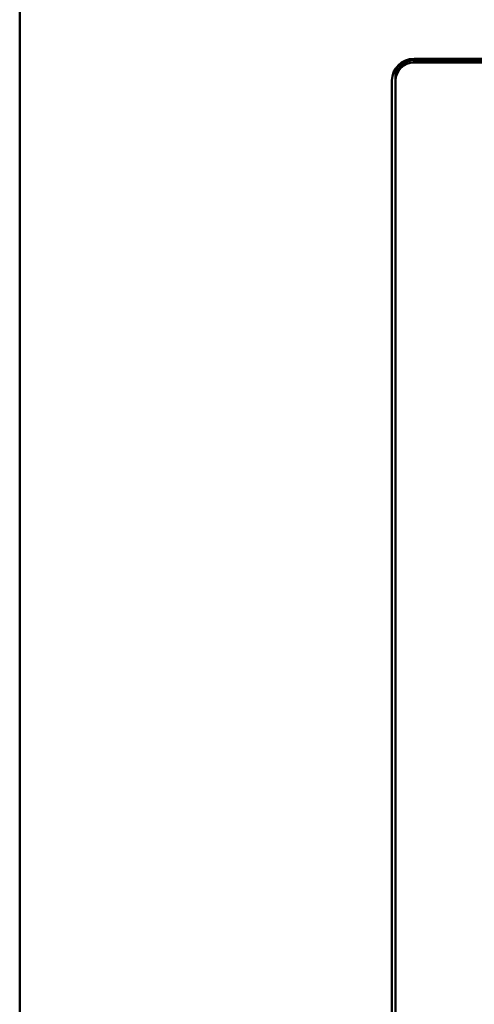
# Model space of a CAD drawing. Header units: inches. Extents: x 0.8 to 72.9, y -7.8 to 49.3.
# Tile 108 of 256: x 34.8 to 36, y 19 to 21.6. Entities that reach past the tile are written whole.
import ezdxf

# ---------------------------------------------------------------- set-up
doc = ezdxf.new("R2010")
doc.units = ezdxf.units.IN
doc.header["$MEASUREMENT"] = 0
doc.layers.add('Visible Edges(ROSSANSI)', color=7, linetype='Continuous', lineweight=50)
doc.layers.add('Visible Tangent Edges(ROSSANSI)', color=7, linetype='Continuous', lineweight=50)

msp = doc.modelspace()

# ---------------------------------------------------------------- linework, layer by layer
at = {"layer": 'Visible Edges(ROSSANSI)'}
for p, q in [((34.7947, 4.7595), (34.7947, 21.7907)), ((35.8647, 21.5222), (53.2398, 21.5222)), ((35.8648, 21.5184), (53.2399, 21.5184)), ((53.2399, 21.5123), (35.8648, 21.5123)), ((35.8047, 16.5102), (35.8047, 21.4633)), ((35.8147, 21.4692), (35.8147, 21.4632)), ((35.8147, 21.4632), (35.8147, 16.5101)), ((35.8148, 21.4869), (35.8148, 21.4725))]:
    msp.add_line(p, q, dxfattribs=at)
for centre, major_axis, start_param in [((35.8647, 21.4633), (-0.06, 0), 4.712389), ((35.8648, 21.4692), (-0.0501, 0), 4.712389), ((35.8648, 21.4632), (-0.0501, 0), 4.712389), ((35.8648, 21.4869), (-0.05, 0), 6.060803)]:
    msp.add_ellipse(centre, major_axis=major_axis, ratio=0.981793, start_param=start_param, end_param=6.283185, dxfattribs=at)
at = {"layer": 'Visible Tangent Edges(ROSSANSI)'}
for p, q in [((35.8648, 21.5222), (35.8648, 21.5184)), ((35.8648, 21.5184), (35.8648, 21.5123))]:
    msp.add_line(p, q, dxfattribs=at)

doc.saveas('drawing.dxf')
